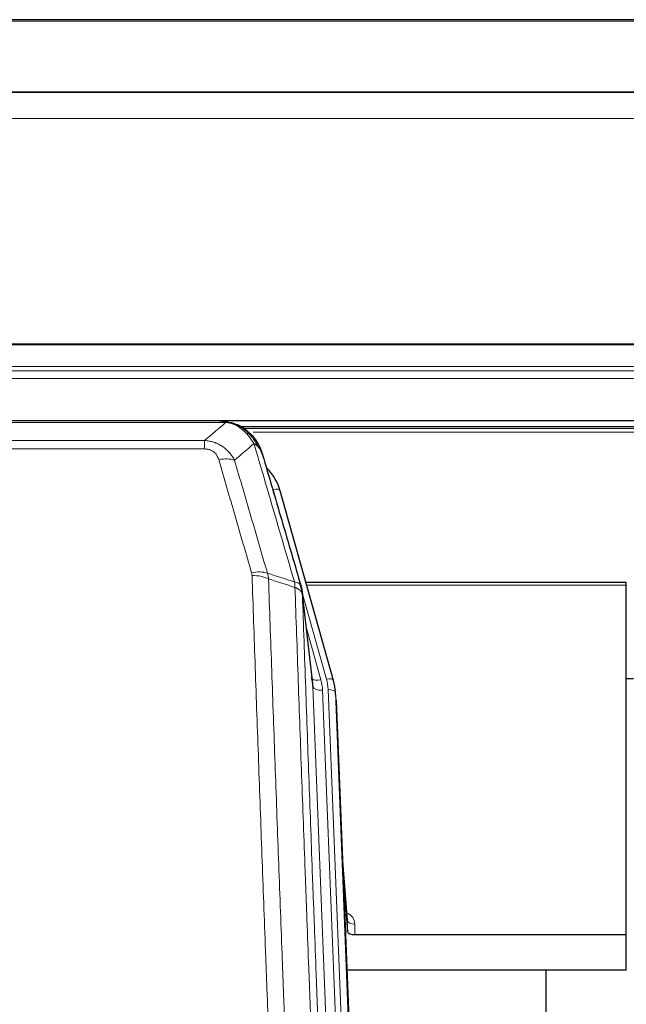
# Model space of a CAD drawing. Header units: inches. Extents: x 0 to 23760, y -13 to 16800.
# Tile 51 of 256: x 4566 to 4818, y 7158 to 7567. Entities that reach past the tile are written whole.
import ezdxf

# ---------------------------------------------------------------- set-up
doc = ezdxf.new("R2010")
doc.units = ezdxf.units.IN
doc.layers.add('1', color=7, linetype='Continuous', true_color=0xffffff)
doc.layers.add('254', color=7, linetype='Continuous', true_color=0xffffff)

msp = doc.modelspace()

# ---------------------------------------------------------------- linework, layer by layer
at = {"layer": '1', "color": 2, "linetype": 'Continuous', "lineweight": 25}
for p, q in [((5433.501, 7567.29), (4316.501, 7567.29)), ((5433.501, 7537.163), (4316.501, 7537.163)), ((5433.501, 7536.981), (4316.501, 7536.981)), ((4316.501, 7400.488), (5433.501, 7400.488)), ((4651.454, 7400.306), (4428.548, 7400.306)), ((4656.003, 7398.829), (4656.104, 7398.801)), ((4982.047, 7397.791), (4658.097, 7397.791)), ((4696.228, 7292.328), (4674.055, 7371.214)), ((4818.001, 7333.043), (4684.782, 7333.043)), ((4818.001, 7332.013), (4818.001, 7333.043)), ((4818.001, 7186.544), (4818.001, 7332.013)), ((4687.608, 7291.007), (4683.193, 7329.527)), ((4696.247, 7292.231), (4696.228, 7292.328)), ((4697.283, 7285.607), (4696.91, 7288.865)), ((4697.405, 7284.022), (4709.972, 6964.81)), ((4702.104, 7192.551), (4699.896, 7220.75)), ((4700.277, 7211.076), (4702.1, 7187.795)), ((4702.1, 7187.795), (4702.11, 7192.371)), ((4705.098, 7186.544), (4818.001, 7186.544)), ((4818.001, 7171.734), (4818.001, 7186.544)), ((4818.001, 7171.734), (4701.827, 7171.734)), ((4784.661, 6946.35), (4784.661, 7171.733))]:
    msp.add_line(p, q, dxfattribs=at)
at = {"layer": '1', "color": 110, "linetype": 'Continuous', "lineweight": 13}
for p, q in [((5433.501, 7566.746), (4316.501, 7566.746)), ((5433.501, 7526.216), (4316.501, 7526.216)), ((5433.501, 7432.388), (4316.501, 7432.388)), ((5433.501, 7431.944), (4316.501, 7431.944)), ((5433.501, 7423.031), (4316.501, 7423.031)), ((5433.501, 7421.187), (4316.501, 7421.187)), ((5433.501, 7417.945), (4316.501, 7417.945)), ((4651.404, 7399.643), (4428.598, 7399.643)), ((4656.104, 7398.801), (4656.172, 7398.644)), ((4980.66, 7397.23), (4658.914, 7397.23)), ((4437.33, 7392.175), (4642.672, 7392.175)), ((4642.672, 7392.175), (4642.672, 7388.642)), ((4977.231, 7395.617), (4662.833, 7395.617)), ((4642.672, 7388.642), (4437.33, 7388.642)), ((4675.892, 7354.976), (4671.166, 7371.787)), ((4818.001, 7332.013), (4685.07, 7332.013)), ((4693.34, 7292.901), (4683.268, 7328.735)), ((4687.698, 7289.834), (4683.322, 7328.015)), ((4684.967, 7314.046), (4690.993, 7292.609)), ((4700.765, 6957.94), (4687.698, 7289.834)), ((4704.611, 6960.027), (4691.69, 7288.207)), ((4706.816, 6963.923), (4694.038, 7288.5)), ((4697.405, 7284.022), (4697.032, 7287.28)), ((4697.032, 7287.28), (4709.727, 6964.816)), ((4702.11, 7192.371), (4699.904, 7220.559)), ((4705.109, 7190.96), (4705.098, 7186.544))]:
    msp.add_line(p, q, dxfattribs=at)
for centre, major_axis, ratio, start_param, end_param in [((4648.519, 7378.42), (9.598, 2.808), 0.562843, 0.6646512, 1.4076092), ((4671.166, 7370.402), (-2.888, -0.812), 0.4480327, 3.1416079, 4.5871119), ((4662.181, 7331.537), (9.604, 2.788), 0.5442898, 0.6684637, 1.414101), ((4662.368, 7330.365), (9.994, 0.345), 0.559112, 0.7940626, 1.551472), ((4690.993, 7294.456), (-3.851, -1.082), 0.4480327, 0.2500116, 1.4455193), ((4691.69, 7290.054), (-3.997, -0.157), 0.4614673, 0.0341943, 1.5526308), ((4667.672, 7287.457), (-24.033, -0.038), 0.8858289, 3.1750594, 3.3842109), ((4693.34, 7291.516), (-2.888, -0.812), 0.4480327, 3.1416079, 4.5871119), ((4670.02, 7287.75), (-24.033, -0.038), 0.8858289, 3.1750594, 3.3842109), ((4694.038, 7287.115), (-2.998, -0.118), 0.4614673, 3.175787, 4.6942235), ((4699.105, 7190.96), (-6.003, -0.046), 0.8757409, 3.1327535, 4.2284576), ((4705.109, 7192.415), (3, -0.007), 0.4848086, 3.1763596, 4.7135294)]:
    msp.add_ellipse(centre, major_axis=major_axis, ratio=ratio, start_param=start_param, end_param=end_param, dxfattribs=at)
at = {"layer": '1', "color": 2, "linetype": 'Continuous', "lineweight": 25}
for centre, major_axis, ratio, start_param, end_param in [((4647.86, 7365.201), (-27.014, -0.465), 0.8900028, 3.3708663, 3.8150067), ((4667.672, 7289.304), (20.035, -0.399), 0.8846078, 0.0524005, 0.2615519), ((4670.02, 7286.365), (-27.027, -0.37), 0.8864308, 3.1643526, 3.3735041), ((4705.098, 7187.838), (3, 0), 0.4313147, 3.1753737, 4.7125436)]:
    msp.add_ellipse(centre, major_axis=major_axis, ratio=ratio, start_param=start_param, end_param=end_param, dxfattribs=at)
for points, degree in [([(4648.862, 7400.303), (4649.478, 7400.307), (4650.102, 7400.277), (4650.728, 7400.213)], 3), ([(4659.614, 7396.748), (4657.968, 7397.968), (4656.101, 7398.803)], 2), ([(4683.198, 7329.446), (4682.449, 7332.276)], 1)]:
    msp.add_open_spline(points, degree=degree, dxfattribs=at)
at = {"layer": '1', "color": 110, "linetype": 'Continuous', "lineweight": 13}
for points, knots in [([(4648.862, 7400.303), (4648.936, 7400.305), (4649.01, 7400.306), (4649.306, 7400.305), (4649.528, 7400.296), (4649.955, 7400.261), (4650.16, 7400.235), (4650.413, 7400.189), (4650.474, 7400.177), (4650.533, 7400.163)], [0, 0, 0, 0, 0.125, 0.125, 0.5, 0.5, 0.875, 0.875, 1, 1, 1, 1]), ([(4651.404, 7399.643), (4652.624, 7399.541), (4653.8, 7399.247), (4655.294, 7398.62), (4655.661, 7398.444), (4656.022, 7398.25)], [0, 0, 0, 0, 0.75, 0.75, 1, 1, 1, 1]), ([(4656.172, 7398.644), (4656.174, 7398.614), (4656.172, 7398.582), (4656.159, 7398.496), (4656.143, 7398.441), (4656.094, 7398.337), (4656.062, 7398.288), (4656.022, 7398.25)], [0, 0, 0, 0, 0.25, 0.25, 0.625, 0.625, 1, 1, 1, 1]), ([(4656.022, 7398.25), (4656.202, 7398.153), (4656.381, 7398.051), (4657.088, 7397.626), (4657.602, 7397.268), (4658.596, 7396.481), (4659.076, 7396.053), (4659.69, 7395.444), (4659.842, 7395.289), (4659.991, 7395.131)], [0, 0, 0, 0, 0.125, 0.125, 0.5, 0.5, 0.875, 0.875, 1, 1, 1, 1]), ([(4642.672, 7392.175), (4643.007, 7392.152), (4643.34, 7392.118), (4644.003, 7392.031), (4644.332, 7391.977), (4645.307, 7391.785), (4645.945, 7391.617), (4646.648, 7391.38), (4646.726, 7391.353), (4646.881, 7391.298), (4646.959, 7391.27), (4647.19, 7391.183), (4647.343, 7391.123), (4647.798, 7390.935), (4648.392, 7390.665), (4648.965, 7390.357), (4649.387, 7390.112), (4649.595, 7389.986), (4649.801, 7389.855), (4649.937, 7389.766), (4650.005, 7389.721), (4650.61, 7389.312), (4651.118, 7388.916), (4651.837, 7388.276), (4652.07, 7388.056), (4652.408, 7387.713), (4652.519, 7387.597), (4652.738, 7387.362), (4652.845, 7387.242), (4653.373, 7386.637), (4653.761, 7386.13), (4654.476, 7385.076), (4654.802, 7384.529), (4655.099, 7383.962)], [0, 0, 0, 0, 0.0625, 0.0625, 0.125, 0.125, 0.25, 0.25, 0.265625, 0.265625, 0.28125, 0.28125, 0.3125, 0.3125, 0.375, 0.4375, 0.4375, 0.46875, 0.484375, 0.484375, 0.5, 0.5, 0.625, 0.625, 0.6875, 0.6875, 0.71875, 0.71875, 0.75, 0.75, 0.875, 0.875, 1, 1, 1, 1]), ([(4661.215, 7394.918), (4661.117, 7394.945), (4661.015, 7394.968), (4660.758, 7395.018), (4660.601, 7395.042), (4660.29, 7395.086), (4660.137, 7395.107), (4659.991, 7395.131)], [0, 0, 0, 0, 0.25, 0.25, 0.625, 0.625, 1, 1, 1, 1]), ([(4659.991, 7395.131), (4660.29, 7394.814), (4660.58, 7394.486), (4661.707, 7393.137), (4662.473, 7392.039), (4663.167, 7390.924)], [0, 0, 0, 0, 0.25, 0.25, 1, 1, 1, 1]), ([(4662.201, 7394.433), (4662.17, 7394.46), (4662.138, 7394.486), (4662.004, 7394.588), (4661.891, 7394.657), (4661.641, 7394.78), (4661.505, 7394.832), (4661.313, 7394.891), (4661.265, 7394.905), (4661.215, 7394.918)], [0, 0, 0, 0, 0.125, 0.125, 0.5, 0.5, 0.875, 0.875, 1, 1, 1, 1]), ([(4661.215, 7394.918), (4661.587, 7394.529), (4661.944, 7394.123), (4663.304, 7392.44), (4664.175, 7391.046), (4664.874, 7389.593)], [0, 0, 0, 0, 0.25, 0.25, 1, 1, 1, 1]), ([(4642.672, 7388.642), (4642.855, 7388.642), (4643.037, 7388.635), (4643.401, 7388.609), (4643.581, 7388.589), (4643.936, 7388.536), (4644.112, 7388.502), (4644.459, 7388.42), (4644.63, 7388.372), (4644.84, 7388.302), (4644.882, 7388.287), (4644.966, 7388.257), (4645.091, 7388.211), (4645.212, 7388.161), (4645.451, 7388.056), (4645.759, 7387.903), (4646.046, 7387.724), (4646.219, 7387.605), (4646.253, 7387.58), (4646.321, 7387.531), (4646.355, 7387.506), (4646.455, 7387.43), (4646.52, 7387.378), (4646.709, 7387.219), (4646.829, 7387.108), (4647.055, 7386.88), (4647.162, 7386.762), (4647.365, 7386.519), (4647.461, 7386.394), (4647.574, 7386.234), (4647.596, 7386.202), (4647.64, 7386.137), (4647.662, 7386.104), (4647.725, 7386.006), (4647.766, 7385.94), (4647.885, 7385.74), (4647.959, 7385.606), (4648.096, 7385.333), (4648.159, 7385.196), (4648.336, 7384.778), (4648.435, 7384.495), (4648.519, 7384.206)], [0, 0, 0, 0, 0.0625, 0.0625, 0.125, 0.125, 0.1875, 0.1875, 0.25, 0.25, 0.265625, 0.265625, 0.28125, 0.3125, 0.3125, 0.375, 0.4375, 0.4375, 0.453125, 0.453125, 0.46875, 0.46875, 0.5, 0.5, 0.5625, 0.5625, 0.625, 0.625, 0.6875, 0.6875, 0.703125, 0.703125, 0.71875, 0.71875, 0.75, 0.75, 0.8125, 0.8125, 0.875, 0.875, 1, 1, 1, 1]), ([(4680.02, 7333.314), (4677.198, 7343.007), (4674.383, 7352.655), (4670.169, 7367.058), (4668.766, 7371.847), (4665.964, 7381.403), (4664.564, 7386.169), (4663.167, 7390.924)], [0, 0, 0, 0, 0.5, 0.5, 0.75, 0.75, 1, 1, 1, 1]), ([(4664.874, 7389.593), (4664.628, 7389.841), (4664.361, 7390.076), (4663.791, 7390.52), (4663.487, 7390.729), (4663.167, 7390.924)], [0, 0, 0, 0, 0.5, 0.5, 1, 1, 1, 1]), ([(4666.084, 7388.009), (4665.928, 7388.294), (4665.748, 7388.569), (4665.343, 7389.098), (4665.119, 7389.352), (4664.874, 7389.593)], [0, 0, 0, 0, 0.5, 0.5, 1, 1, 1, 1]), ([(4662.181, 7337.135), (4659.895, 7345.041), (4657.614, 7352.916), (4654.198, 7364.684), (4653.061, 7368.599), (4650.789, 7376.414), (4649.653, 7380.314), (4648.519, 7384.206)], [0, 0, 0, 0, 0.5, 0.5, 0.75, 0.75, 1, 1, 1, 1]), ([(4655.099, 7383.962), (4656.235, 7380.076), (4657.371, 7376.182), (4659.647, 7368.379), (4660.785, 7364.47), (4664.205, 7352.721), (4666.489, 7344.858), (4668.777, 7336.964)], [0, 0, 0, 0, 0.25, 0.25, 0.5, 0.5, 1, 1, 1, 1]), ([(4662.181, 7337.135), (4662.237, 7336.942), (4662.28, 7336.747), (4662.342, 7336.354), (4662.361, 7336.157), (4662.368, 7335.958)], [0, 0, 0, 0, 0.5, 0.5, 1, 1, 1, 1]), ([(4674.326, 7016.955), (4673.769, 7030.786), (4672.668, 7058.316), (4671.061, 7099.22), (4670.018, 7126.228), (4669.248, 7146.386), (4668.865, 7156.441), (4668.487, 7166.459), (4668.236, 7173.13), (4668.111, 7176.461), (4667.487, 7193.096), (4666.996, 7206.333), (4666.27, 7226.082), (4666.031, 7232.647), (4665.555, 7245.737), (4665.319, 7252.264), (4664.617, 7271.787), (4663.696, 7297.667), (4662.806, 7323.245), (4662.368, 7335.958)], [0, 0, 0, 0, 0.125, 0.25, 0.375, 0.375, 0.4375, 0.46875, 0.46875, 0.5, 0.5, 0.625, 0.625, 0.6875, 0.6875, 0.75, 0.75, 0.875, 1, 1, 1, 1]), ([(4669.236, 7334.592), (4669.674, 7321.895), (4670.565, 7296.349), (4671.487, 7270.502), (4672.19, 7251.004), (4672.427, 7244.486), (4672.903, 7231.412), (4673.143, 7224.856), (4673.869, 7205.132), (4674.361, 7191.911), (4674.986, 7175.297), (4675.111, 7171.97), (4675.363, 7165.308), (4675.741, 7155.303), (4676.124, 7145.261), (4676.896, 7125.128), (4677.94, 7098.154), (4679.55, 7057.302), (4680.652, 7029.807), (4681.21, 7015.994)], [0, 0, 0, 0, 0.125, 0.25, 0.25, 0.3125, 0.3125, 0.375, 0.375, 0.5, 0.5, 0.53125, 0.53125, 0.5625, 0.625, 0.625, 0.75, 0.875, 1, 1, 1, 1]), ([(4682.766, 7331.465), (4682.744, 7331.712), (4682.667, 7331.943), (4682.403, 7332.362), (4682.217, 7332.55), (4681.746, 7332.872), (4681.46, 7333.006), (4680.802, 7333.21), (4680.429, 7333.28), (4680.02, 7333.314)], [0, 0, 0, 0, 0.25, 0.25, 0.5, 0.5, 0.75, 0.75, 1, 1, 1, 1]), ([(4680.02, 7333.314), (4680.095, 7332.942), (4680.138, 7332.57), (4680.196, 7331.811), (4680.212, 7331.425), (4680.232, 7331.023)], [0, 0, 0, 0, 0.5, 0.5, 1, 1, 1, 1]), ([(4683.322, 7328.015), (4683.321, 7328.023), (4683.319, 7328.039), (4683.316, 7328.062), (4683.313, 7328.086), (4683.309, 7328.11), (4683.305, 7328.133), (4683.301, 7328.157), (4683.297, 7328.18), (4683.292, 7328.204), (4683.288, 7328.228), (4683.282, 7328.251), (4683.277, 7328.275), (4683.272, 7328.298), (4683.266, 7328.322), (4683.26, 7328.345), (4683.253, 7328.369), (4683.247, 7328.392), (4683.24, 7328.416), (4683.233, 7328.439), (4683.225, 7328.462), (4683.218, 7328.486), (4683.21, 7328.509), (4683.202, 7328.532), (4683.193, 7328.556), (4683.185, 7328.579), (4683.176, 7328.602), (4683.167, 7328.625), (4683.157, 7328.648), (4683.148, 7328.672), (4683.138, 7328.695), (4683.128, 7328.718), (4683.117, 7328.741), (4683.107, 7328.764), (4683.096, 7328.787), (4683.085, 7328.81), (4683.073, 7328.833), (4683.062, 7328.856), (4683.05, 7328.878), (4683.038, 7328.901), (4683.025, 7328.924), (4683.013, 7328.947), (4683, 7328.969), (4682.987, 7328.992), (4682.973, 7329.014), (4682.96, 7329.037), (4682.946, 7329.06), (4682.932, 7329.082), (4682.918, 7329.104), (4682.903, 7329.127), (4682.888, 7329.149), (4682.873, 7329.171), (4682.858, 7329.194), (4682.842, 7329.216), (4682.826, 7329.238), (4682.81, 7329.26), (4682.794, 7329.282), (4682.778, 7329.304), (4682.761, 7329.326), (4682.744, 7329.348), (4682.727, 7329.37), (4682.709, 7329.392), (4682.691, 7329.413), (4682.673, 7329.435), (4682.655, 7329.457), (4682.637, 7329.478), (4682.618, 7329.5), (4682.599, 7329.521), (4682.58, 7329.543), (4682.561, 7329.564), (4682.541, 7329.585), (4682.521, 7329.607), (4682.501, 7329.628), (4682.481, 7329.649), (4682.46, 7329.67), (4682.44, 7329.691), (4682.413, 7329.718), (4682.379, 7329.751), (4682.338, 7329.79), (4682.296, 7329.828), (4682.254, 7329.867), (4682.211, 7329.905), (4682.167, 7329.942), (4682.122, 7329.98), (4682.076, 7330.017), (4682.03, 7330.054), (4681.983, 7330.09), (4681.935, 7330.126), (4681.886, 7330.162), (4681.837, 7330.198), (4681.787, 7330.233), (4681.736, 7330.268), (4681.684, 7330.302), (4681.631, 7330.336), (4681.578, 7330.37), (4681.524, 7330.404), (4681.47, 7330.437), (4681.414, 7330.47), (4681.358, 7330.502), (4681.302, 7330.535), (4681.244, 7330.566), (4681.186, 7330.598), (4681.127, 7330.629), (4681.067, 7330.66), (4681.007, 7330.69), (4680.946, 7330.72), (4680.885, 7330.749), (4680.822, 7330.779), (4680.759, 7330.807), (4680.696, 7330.836), (4680.631, 7330.864), (4680.567, 7330.891), (4680.501, 7330.919), (4680.435, 7330.945), (4680.368, 7330.972), (4680.301, 7330.998), (4680.255, 7331.015), (4680.232, 7331.023)], [0, 0, 0, 0, 0.0066687, 0.0133374, 0.0200061, 0.0266746, 0.0333432, 0.0400116, 0.0466801, 0.0533484, 0.0600168, 0.066685, 0.0733532, 0.0800214, 0.0866895, 0.0933575, 0.1000255, 0.1066935, 0.1133614, 0.1200292, 0.126697, 0.1333647, 0.1400324, 0.1467001, 0.1533676, 0.1600352, 0.1667026, 0.1733701, 0.1800374, 0.1867047, 0.193372, 0.2000392, 0.2067064, 0.2133735, 0.2200405, 0.2267075, 0.2333745, 0.2400414, 0.2467082, 0.253375, 0.2600418, 0.2667085, 0.2733751, 0.2800417, 0.2867082, 0.2933747, 0.3000412, 0.3067075, 0.3133739, 0.3200401, 0.3267064, 0.3333725, 0.3400387, 0.3467047, 0.3533708, 0.3600367, 0.3667026, 0.3733685, 0.3800343, 0.3867001, 0.3933658, 0.4000315, 0.4066971, 0.4133626, 0.4200281, 0.4266936, 0.433359, 0.4400243, 0.4466896, 0.4533549, 0.4600201, 0.4666852, 0.4733503, 0.4800154, 0.4866804, 0.4933453, 0.5000102, 0.5125098, 0.5250093, 0.5375088, 0.5500082, 0.5625077, 0.5750071, 0.5875066, 0.600006, 0.6125054, 0.6250049, 0.6375043, 0.6500037, 0.6625032, 0.6750026, 0.6875021, 0.7000016, 0.7125011, 0.7250006, 0.7375001, 0.7499997, 0.7624993, 0.7749989, 0.7874985, 0.7999982, 0.812498, 0.8249977, 0.8374975, 0.8499974, 0.8624973, 0.8749972, 0.8874972, 0.8999973, 0.9124974, 0.9249976, 0.9374978, 0.9499981, 0.9624985, 0.9749989, 0.9874994, 1, 1, 1, 1]), ([(4692.462, 7007.127), (4691.89, 7021.18), (4690.763, 7049.151), (4689.117, 7090.702), (4688.051, 7118.134), (4687.263, 7138.606), (4686.871, 7148.817), (4686.42, 7160.686), (4686.227, 7165.763), (4686.099, 7169.146), (4686.036, 7170.836), (4685.717, 7179.281), (4685.337, 7189.389), (4684.899, 7201.132), (4684.713, 7206.155), (4684.588, 7209.501), (4684.527, 7211.173), (4683.97, 7226.209), (4682.998, 7252.784), (4681.587, 7292.177), (4680.679, 7318.127), (4680.232, 7331.023)], [0, 0, 0, 0, 0.125, 0.25, 0.375, 0.375, 0.4375, 0.46875, 0.484375, 0.484375, 0.5, 0.5, 0.5625, 0.59375, 0.609375, 0.609375, 0.625, 0.625, 0.75, 0.875, 1, 1, 1, 1]), ([(4683.322, 7328.015), (4683.767, 7315.167), (4684.672, 7289.316), (4686.079, 7250.073), (4687.049, 7223.599), (4687.604, 7208.62), (4687.666, 7206.954), (4687.79, 7203.621), (4687.976, 7198.617), (4688.412, 7186.918), (4688.791, 7176.849), (4689.109, 7168.436), (4689.172, 7166.752), (4689.3, 7163.382), (4689.492, 7158.324), (4689.942, 7146.5), (4690.332, 7136.328), (4691.119, 7115.933), (4692.182, 7088.605), (4693.823, 7047.211), (4694.947, 7019.346), (4695.517, 7005.347)], [0, 0, 0, 0, 0.125, 0.25, 0.375, 0.375, 0.390625, 0.390625, 0.40625, 0.4375, 0.5, 0.5, 0.515625, 0.515625, 0.53125, 0.5625, 0.625, 0.625, 0.75, 0.875, 1, 1, 1, 1])]:
    msp.add_open_spline(points, degree=3, knots=knots, dxfattribs=at)
at = {"layer": '1', "color": 2, "linetype": 'Continuous', "lineweight": 25}
for points, knots in [([(4650.533, 7400.163), (4651.944, 7400.074), (4653.38, 7399.768), (4655.251, 7399.067), (4655.714, 7398.867), (4656.172, 7398.644)], [0, 0, 0, 0, 0.75, 0.75, 1, 1, 1, 1]), ([(4650.533, 7400.163), (4650.652, 7400.136), (4650.762, 7400.106), (4651.01, 7400.019), (4651.135, 7399.957), (4651.321, 7399.815), (4651.383, 7399.734), (4651.404, 7399.643)], [0, 0, 0, 0, 0.25, 0.25, 0.625, 0.625, 1, 1, 1, 1]), ([(4654.006, 7399.559), (4654.085, 7399.535), (4654.165, 7399.511), (4654.838, 7399.299), (4655.425, 7399.08), (4656.003, 7398.829)], [0, 0, 0, 0, 0.1180686, 0.1180686, 1, 1, 1, 1]), ([(4656.172, 7398.644), (4656.401, 7398.532), (4656.628, 7398.415), (4657.53, 7397.922), (4658.189, 7397.501), (4659.459, 7396.563), (4660.069, 7396.046), (4660.84, 7395.303), (4661.03, 7395.113), (4661.215, 7394.918)], [0, 0, 0, 0, 0.125, 0.125, 0.5, 0.5, 0.875, 0.875, 1, 1, 1, 1]), ([(4659.691, 7396.691), (4660.336, 7396.209), (4660.952, 7395.683), (4661.76, 7394.897), (4661.984, 7394.668), (4662.201, 7394.433)], [0, 0, 0, 0, 0.7159091, 0.7159091, 1, 1, 1, 1]), ([(4662.631, 7393.866), (4662.61, 7393.91), (4662.586, 7393.955), (4662.508, 7394.09), (4662.445, 7394.18), (4662.319, 7394.324), (4662.263, 7394.38), (4662.201, 7394.433)], [0, 0, 0, 0, 0.2280377, 0.2280377, 0.6912151, 0.6912151, 1, 1, 1, 1]), ([(4662.201, 7394.433), (4662.636, 7393.964), (4663.046, 7393.473), (4664.576, 7391.438), (4665.472, 7389.749), (4666.084, 7388.009)], [0, 0, 0, 0, 0.25, 0.25, 1, 1, 1, 1]), ([(4662.691, 7393.732), (4662.703, 7393.719), (4662.726, 7393.692), (4662.761, 7393.652), (4662.797, 7393.612), (4662.832, 7393.57), (4662.869, 7393.528), (4662.905, 7393.486), (4662.942, 7393.442), (4662.979, 7393.398), (4663.017, 7393.353), (4663.055, 7393.307), (4663.094, 7393.261), (4663.132, 7393.214), (4663.172, 7393.166), (4663.211, 7393.117), (4663.251, 7393.068), (4663.291, 7393.018), (4663.331, 7392.967), (4663.372, 7392.916), (4663.413, 7392.863), (4663.454, 7392.81), (4663.496, 7392.756), (4663.538, 7392.702), (4663.58, 7392.646), (4663.623, 7392.59), (4663.665, 7392.533), (4663.708, 7392.475), (4663.751, 7392.417), (4663.795, 7392.357), (4663.838, 7392.297), (4663.882, 7392.236), (4663.926, 7392.174), (4663.971, 7392.111), (4664.015, 7392.048), (4664.06, 7391.984), (4664.105, 7391.919), (4664.149, 7391.853), (4664.195, 7391.786), (4664.24, 7391.718), (4664.285, 7391.65), (4664.331, 7391.58), (4664.376, 7391.51), (4664.422, 7391.439), (4664.468, 7391.367), (4664.514, 7391.294), (4664.56, 7391.221), (4664.606, 7391.146), (4664.652, 7391.071), (4664.698, 7390.994), (4664.745, 7390.917), (4664.791, 7390.839), (4664.837, 7390.76), (4664.883, 7390.68), (4664.93, 7390.6), (4664.976, 7390.518), (4665.022, 7390.435), (4665.068, 7390.352), (4665.114, 7390.267), (4665.16, 7390.182), (4665.206, 7390.096), (4665.252, 7390.009), (4665.298, 7389.921), (4665.343, 7389.831), (4665.389, 7389.742), (4665.434, 7389.651), (4665.479, 7389.559), (4665.524, 7389.466), (4665.569, 7389.372), (4665.613, 7389.278), (4665.658, 7389.182), (4665.702, 7389.085), (4665.746, 7388.988), (4665.79, 7388.889), (4665.833, 7388.79), (4665.876, 7388.689), (4665.919, 7388.588), (4665.961, 7388.486), (4666.004, 7388.382), (4666.045, 7388.278), (4666.087, 7388.173), (4666.128, 7388.067), (4666.169, 7387.959), (4666.209, 7387.851), (4666.249, 7387.742), (4666.289, 7387.632), (4666.328, 7387.521), (4666.366, 7387.409), (4666.404, 7387.296), (4666.442, 7387.182), (4666.479, 7387.067), (4666.516, 7386.951), (4666.552, 7386.834), (4666.587, 7386.716), (4666.622, 7386.597), (4666.656, 7386.477), (4666.69, 7386.356), (4666.712, 7386.275), (4666.723, 7386.235)], [0, 0, 0, 0, 0.0060657, 0.012223, 0.0184718, 0.0248123, 0.0312443, 0.0377679, 0.0443831, 0.0510899, 0.0578883, 0.0647782, 0.0717598, 0.0788329, 0.0859977, 0.093254, 0.1006019, 0.1080414, 0.1155725, 0.1231952, 0.1309095, 0.1387154, 0.1466129, 0.1546019, 0.1626826, 0.1708549, 0.1791188, 0.1874742, 0.1959213, 0.20446, 0.2130903, 0.2218121, 0.2306256, 0.2395307, 0.2485274, 0.2576156, 0.2667955, 0.276067, 0.2854301, 0.2948848, 0.3044311, 0.314069, 0.3237985, 0.3336196, 0.3435324, 0.3535367, 0.3636326, 0.3738202, 0.3840993, 0.3944701, 0.4049324, 0.4154864, 0.426132, 0.4368691, 0.4476979, 0.4586183, 0.4696303, 0.480734, 0.4919292, 0.503216, 0.5145945, 0.5260645, 0.5376262, 0.5492795, 0.5610244, 0.5728609, 0.584789, 0.5968087, 0.60892, 0.621123, 0.6334175, 0.6458037, 0.6582815, 0.6708509, 0.6835119, 0.6962645, 0.7091087, 0.7220445, 0.735072, 0.748191, 0.7614017, 0.774704, 0.7880979, 0.8015834, 0.8151605, 0.8288293, 0.8425896, 0.8564416, 0.8703852, 0.8844204, 0.8985472, 0.9127656, 0.9270756, 0.9414773, 0.9559705, 0.9705554, 0.9852319, 1, 1, 1, 1]), ([(4666.723, 7386.235), (4666.666, 7386.545), (4666.584, 7386.849), (4666.37, 7387.442), (4666.239, 7387.73), (4666.084, 7388.009)], [0, 0, 0, 0, 0.5, 0.5, 1, 1, 1, 1]), ([(4666.723, 7386.235), (4668.054, 7381.713), (4669.386, 7377.18), (4672.054, 7368.093), (4673.389, 7363.539), (4677.4, 7349.846), (4680.08, 7340.676), (4682.766, 7331.465)], [0, 0, 0, 0, 0.25, 0.25, 0.5, 0.5, 1, 1, 1, 1]), ([(4682.766, 7331.465), (4682.771, 7331.448), (4682.781, 7331.414), (4682.796, 7331.362), (4682.811, 7331.308), (4682.826, 7331.253), (4682.842, 7331.198), (4682.857, 7331.141), (4682.872, 7331.083), (4682.888, 7331.024), (4682.903, 7330.964), (4682.919, 7330.902), (4682.934, 7330.84), (4682.949, 7330.776), (4682.965, 7330.711), (4682.98, 7330.646), (4682.995, 7330.578), (4683.01, 7330.51), (4683.025, 7330.441), (4683.04, 7330.37), (4683.054, 7330.299), (4683.069, 7330.226), (4683.083, 7330.152), (4683.097, 7330.077), (4683.111, 7330.001), (4683.124, 7329.923), (4683.138, 7329.845), (4683.158, 7329.718), (4683.184, 7329.549), (4683.213, 7329.342), (4683.236, 7329.15), (4683.256, 7328.973), (4683.272, 7328.811), (4683.284, 7328.663), (4683.294, 7328.531), (4683.302, 7328.414), (4683.308, 7328.312), (4683.313, 7328.225), (4683.316, 7328.154), (4683.319, 7328.097), (4683.32, 7328.056), (4683.321, 7328.03), (4683.322, 7328.018), (4683.322, 7328.015)], [0, 0, 0, 0, 0.0155037, 0.0313049, 0.0474035, 0.0637997, 0.0804935, 0.097485, 0.1147743, 0.1323613, 0.1502462, 0.1684289, 0.1869096, 0.2056883, 0.224765, 0.2441397, 0.2638126, 0.2837835, 0.3040527, 0.32462, 0.3454856, 0.3666494, 0.3881116, 0.409872, 0.4319308, 0.454288, 0.4769435, 0.4998975, 0.5635611, 0.6228928, 0.6778927, 0.7285606, 0.7748966, 0.8169007, 0.8545729, 0.8879131, 0.9169214, 0.9415977, 0.9619421, 0.9779545, 0.989635, 0.9969835, 1, 1, 1, 1])]:
    msp.add_open_spline(points, degree=3, knots=knots, dxfattribs=at)
at = {"layer": '1', "color": 110, "linetype": 'Continuous', "lineweight": 13}
for points in [[(4642.672, 7392.175), (4645.6, 7394.662), (4648.511, 7397.151), (4651.404, 7399.643)], [(4663.167, 7390.924), (4660.492, 7388.601), (4657.803, 7386.28), (4655.099, 7383.962)], [(4668.777, 7336.964), (4672.525, 7335.746), (4676.273, 7334.529), (4680.02, 7333.314)], [(4668.777, 7336.964), (4668.889, 7336.581), (4669.078, 7335.801), (4669.195, 7334.999), (4669.236, 7334.592)], [(4680.232, 7331.023), (4676.567, 7332.211), (4672.902, 7333.401), (4669.236, 7334.592)]]:
    msp.add_open_spline(points, degree=3, dxfattribs=at)
at = {"layer": '254', "color": 2, "linetype": 'Continuous', "lineweight": 25}
msp.add_line((4820.997, 7292.995), (4817.999, 7292.995), dxfattribs=at)

doc.saveas('drawing.dxf')
